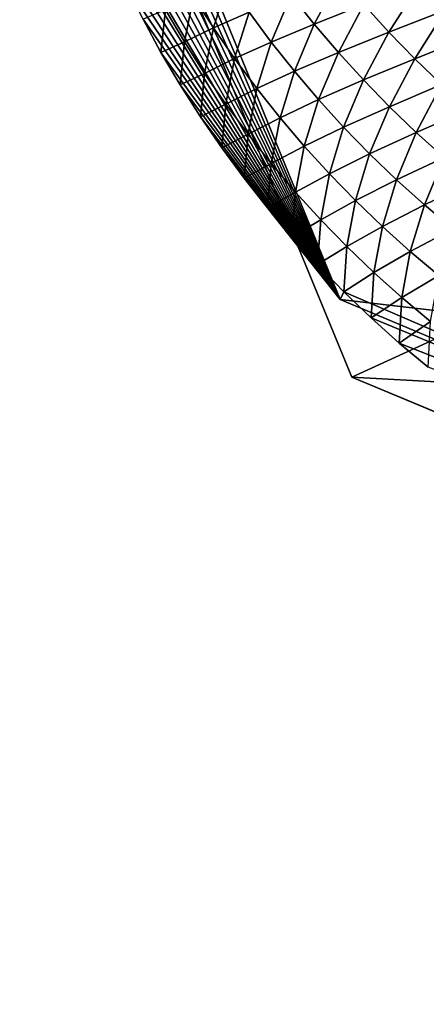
# Model space of a CAD drawing. Extents: x -54 to 446, y -6 to 1624.
# Tile 24 of 225: x -16 to -15.742, y 1554.234 to 1554.858. Entities that reach past the tile are written whole.
import ezdxf

# ---------------------------------------------------------------- set-up
doc = ezdxf.new("R2010")
doc.units = 0
doc.header["$LTSCALE"] = 46.933333
for name, color, linetype in [('1000', 7, 'CONTINUOUS'), ('1346', 7, 'CONTINUOUS'), ('1514', 7, 'CONTINUOUS'), ('1520', 7, 'CONTINUOUS'), ('1540', 7, 'CONTINUOUS'), ('974', 7, 'CONTINUOUS')]:
    doc.layers.add(name, color=color, linetype=linetype)

msp = doc.modelspace()

# ---------------------------------------------------------------- linework, layer by layer
at = {"layer": '1000', "color": 7, "linetype": 'CONTINUOUS'}
msp.add_3dface([(-8.54071, 1554.23446, -13.52983), (-15.995, 1555.13135, -0.4), (-9.64452, 1556.5, -12.76649), (-8.54071, 1554.23446, -13.52983)], dxfattribs=at)
at = {"layer": '1346', "color": 7, "linetype": 'CONTINUOUS'}
for points in [[(-15.995, 1555.13135, -0.4), (-15.78947, 1554.6319, -0.4), (-15.08628, 1554.95407, -0.4), (-15.995, 1555.13135, -0.4)], [(-15.78947, 1554.6319, -0.4), (-15.29239, 1554.4243, -0.4), (-15.08628, 1554.95407, -0.4), (-15.78947, 1554.6319, -0.4)]]:
    msp.add_3dface(points, dxfattribs=at)
at = {"layer": '1514', "color": 7, "linetype": 'CONTINUOUS'}
for points in [[(-16, 1555.1777), (-14, 1554.47248), (-15.79687, 1554.68106), (-16, 1555.1777)], [(-14, 1554.47248), (-16, 1555.1777), (-15.00018, 1555.1777), (-14, 1554.47248)], [(-14, 1554.47248), (-15.29985, 1554.47248), (-15.79687, 1554.68106), (-14, 1554.47248)]]:
    msp.add_3dface(points, dxfattribs=at)
at = {"layer": '1520', "color": 7, "linetype": 'CONTINUOUS'}
for points in [[(-15.81325, 1554.85564, 0.99281), (-15.79708, 1554.88597, 1.22848), (-15.8279, 1554.8741, 0.99111), (-15.81325, 1554.85564, 0.99281)], [(-15.81325, 1554.85564, 0.99281), (-15.78185, 1554.86803, 1.22984), (-15.79708, 1554.88597, 1.22848), (-15.81325, 1554.85564, 0.99281)], [(-15.87714, 1554.85324, 0.51615), (-15.86796, 1554.88257, 0.7515), (-15.88987, 1554.87312, 0.51384), (-15.87714, 1554.85324, 0.51615)], [(-15.87714, 1554.85324, 0.51615), (-15.85459, 1554.86318, 0.75362), (-15.86796, 1554.88257, 0.7515), (-15.87714, 1554.85324, 0.51615)], [(-15.76601, 1554.8506, 1.23105), (-15.74638, 1554.88143, 1.46656), (-15.78185, 1554.86803, 1.22984), (-15.76601, 1554.8506, 1.23105)], [(-15.76601, 1554.8506, 1.23105), (-15.72999, 1554.86453, 1.46735), (-15.74638, 1554.88143, 1.46656), (-15.76601, 1554.8506, 1.23105)], [(-15.84056, 1554.84424, 0.75562), (-15.8279, 1554.8741, 0.99111), (-15.85459, 1554.86318, 0.75362), (-15.84056, 1554.84424, 0.75562)], [(-15.84056, 1554.84424, 0.75562), (-15.81325, 1554.85564, 0.99281), (-15.8279, 1554.8741, 0.99111), (-15.84056, 1554.84424, 0.75562)], [(-15.89553, 1554.8443, 0.27886), (-15.88987, 1554.87312, 0.51384), (-15.90761, 1554.86467, 0.2764), (-15.89553, 1554.8443, 0.27886)], [(-15.89553, 1554.8443, 0.27886), (-15.87714, 1554.85324, 0.51615), (-15.88987, 1554.87312, 0.51384), (-15.89553, 1554.8443, 0.27886)], [(-15.79797, 1554.83767, 0.99439), (-15.78185, 1554.86803, 1.22984), (-15.81325, 1554.85564, 0.99281), (-15.79797, 1554.83767, 0.99439)], [(-15.79797, 1554.83767, 0.99439), (-15.76601, 1554.8506, 1.23105), (-15.78185, 1554.86803, 1.22984), (-15.79797, 1554.83767, 0.99439)], [(-15.91043, 1554.83766, 0.04171), (-15.90761, 1554.86467, 0.2764), (-15.92183, 1554.85865, 0.03914), (-15.91043, 1554.83766, 0.04171)], [(-15.91043, 1554.83766, 0.04171), (-15.89553, 1554.8443, 0.27886), (-15.90761, 1554.86467, 0.2764), (-15.91043, 1554.83766, 0.04171)], [(-15.86373, 1554.8338, 0.51838), (-15.85459, 1554.86318, 0.75362), (-15.87714, 1554.85324, 0.51615), (-15.86373, 1554.8338, 0.51838)], [(-15.86373, 1554.8338, 0.51838), (-15.84056, 1554.84424, 0.75562), (-15.85459, 1554.86318, 0.75362), (-15.86373, 1554.8338, 0.51838)], [(-15.74958, 1554.83368, 1.2321), (-15.72999, 1554.86453, 1.46735), (-15.76601, 1554.8506, 1.23105), (-15.74958, 1554.83368, 1.2321)], [(-15.74958, 1554.83368, 1.2321), (-15.71303, 1554.84816, 1.46796), (-15.72999, 1554.86453, 1.46735), (-15.74958, 1554.83368, 1.2321)], [(-15.82587, 1554.82574, 0.7575), (-15.81325, 1554.85564, 0.99281), (-15.84056, 1554.84424, 0.75562), (-15.82587, 1554.82574, 0.7575)], [(-15.82587, 1554.82574, 0.7575), (-15.79797, 1554.83767, 0.99439), (-15.81325, 1554.85564, 0.99281), (-15.82587, 1554.82574, 0.7575)], [(-15.88277, 1554.82435, 0.28125), (-15.87714, 1554.85324, 0.51615), (-15.89553, 1554.8443, 0.27886), (-15.88277, 1554.82435, 0.28125)], [(-15.88277, 1554.82435, 0.28125), (-15.86373, 1554.8338, 0.51838), (-15.87714, 1554.85324, 0.51615), (-15.88277, 1554.82435, 0.28125)], [(-15.7821, 1554.82021, 0.99583), (-15.76601, 1554.8506, 1.23105), (-15.79797, 1554.83767, 0.99439), (-15.7821, 1554.82021, 0.99583)], [(-15.7821, 1554.82021, 0.99583), (-15.74958, 1554.83368, 1.2321), (-15.76601, 1554.8506, 1.23105), (-15.7821, 1554.82021, 0.99583)], [(-15.89831, 1554.81706, 0.04424), (-15.89553, 1554.8443, 0.27886), (-15.91043, 1554.83766, 0.04171), (-15.89831, 1554.81706, 0.04424)], [(-15.89831, 1554.81706, 0.04424), (-15.88277, 1554.82435, 0.28125), (-15.89553, 1554.8443, 0.27886), (-15.89831, 1554.81706, 0.04424)], [(-15.84967, 1554.81481, 0.52052), (-15.84056, 1554.84424, 0.75562), (-15.86373, 1554.8338, 0.51838), (-15.84967, 1554.81481, 0.52052)], [(-15.84967, 1554.81481, 0.52052), (-15.82587, 1554.82574, 0.7575), (-15.84056, 1554.84424, 0.75562), (-15.84967, 1554.81481, 0.52052)], [(-15.73257, 1554.8173, 1.23301), (-15.71303, 1554.84816, 1.46796), (-15.74958, 1554.83368, 1.2321), (-15.73257, 1554.8173, 1.23301)], [(-15.81057, 1554.80775, 0.75927), (-15.79797, 1554.83767, 0.99439), (-15.82587, 1554.82574, 0.7575), (-15.81057, 1554.80775, 0.75927)], [(-15.81057, 1554.80775, 0.75927), (-15.7821, 1554.82021, 0.99583), (-15.79797, 1554.83767, 0.99439), (-15.81057, 1554.80775, 0.75927)], [(-15.86933, 1554.80485, 0.28358), (-15.86373, 1554.8338, 0.51838), (-15.88277, 1554.82435, 0.28125), (-15.86933, 1554.80485, 0.28358)], [(-15.86933, 1554.80485, 0.28358), (-15.84967, 1554.81481, 0.52052), (-15.86373, 1554.8338, 0.51838), (-15.86933, 1554.80485, 0.28358)], [(-15.76563, 1554.80328, 0.99714), (-15.74958, 1554.83368, 1.2321), (-15.7821, 1554.82021, 0.99583), (-15.76563, 1554.80328, 0.99714)], [(-15.76563, 1554.80328, 0.99714), (-15.73257, 1554.8173, 1.23301), (-15.74958, 1554.83368, 1.2321), (-15.76563, 1554.80328, 0.99714)], [(-15.88548, 1554.79687, 0.04672), (-15.88277, 1554.82435, 0.28125), (-15.89831, 1554.81706, 0.04424), (-15.88548, 1554.79687, 0.04672)], [(-15.88548, 1554.79687, 0.04672), (-15.86933, 1554.80485, 0.28358), (-15.88277, 1554.82435, 0.28125), (-15.88548, 1554.79687, 0.04672)], [(-15.83496, 1554.79628, 0.52255), (-15.82587, 1554.82574, 0.7575), (-15.84967, 1554.81481, 0.52052), (-15.83496, 1554.79628, 0.52255)], [(-15.83496, 1554.79628, 0.52255), (-15.81057, 1554.80775, 0.75927), (-15.82587, 1554.82574, 0.7575), (-15.83496, 1554.79628, 0.52255)], [(-15.79466, 1554.79027, 0.76092), (-15.7821, 1554.82021, 0.99583), (-15.81057, 1554.80775, 0.75927), (-15.79466, 1554.79027, 0.76092)], [(-15.79466, 1554.79027, 0.76092), (-15.76563, 1554.80328, 0.99714), (-15.7821, 1554.82021, 0.99583), (-15.79466, 1554.79027, 0.76092)], [(-15.74859, 1554.78689, 0.99832), (-15.73257, 1554.8173, 1.23301), (-15.76563, 1554.80328, 0.99714), (-15.74859, 1554.78689, 0.99832)], [(-15.74859, 1554.78689, 0.99832), (-15.715, 1554.80147, 1.23376), (-15.73257, 1554.8173, 1.23301), (-15.74859, 1554.78689, 0.99832)], [(-15.85524, 1554.78581, 0.28583), (-15.84967, 1554.81481, 0.52052), (-15.86933, 1554.80485, 0.28358), (-15.85524, 1554.78581, 0.28583)], [(-15.85524, 1554.78581, 0.28583), (-15.83496, 1554.79628, 0.52255), (-15.84967, 1554.81481, 0.52052), (-15.85524, 1554.78581, 0.28583)], [(-15.87196, 1554.77714, 0.04914), (-15.86933, 1554.80485, 0.28358), (-15.88548, 1554.79687, 0.04672), (-15.87196, 1554.77714, 0.04914)], [(-15.87196, 1554.77714, 0.04914), (-15.85524, 1554.78581, 0.28583), (-15.86933, 1554.80485, 0.28358), (-15.87196, 1554.77714, 0.04914)], [(-15.81962, 1554.77826, 0.5245), (-15.81057, 1554.80775, 0.75927), (-15.83496, 1554.79628, 0.52255), (-15.81962, 1554.77826, 0.5245)], [(-15.81962, 1554.77826, 0.5245), (-15.79466, 1554.79027, 0.76092), (-15.81057, 1554.80775, 0.75927), (-15.81962, 1554.77826, 0.5245)], [(-15.77816, 1554.77332, 0.76247), (-15.76563, 1554.80328, 0.99714), (-15.79466, 1554.79027, 0.76092), (-15.77816, 1554.77332, 0.76247)], [(-15.77816, 1554.77332, 0.76247), (-15.74859, 1554.78689, 0.99832), (-15.76563, 1554.80328, 0.99714), (-15.77816, 1554.77332, 0.76247)], [(-15.73098, 1554.77105, 0.99936), (-15.715, 1554.80147, 1.23376), (-15.74859, 1554.78689, 0.99832), (-15.73098, 1554.77105, 0.99936)], [(-15.84051, 1554.76725, 0.288), (-15.83496, 1554.79628, 0.52255), (-15.85524, 1554.78581, 0.28583), (-15.84051, 1554.76725, 0.288)], [(-15.84051, 1554.76725, 0.288), (-15.81962, 1554.77826, 0.5245), (-15.83496, 1554.79628, 0.52255), (-15.84051, 1554.76725, 0.288)], [(-15.85777, 1554.7579, 0.0515), (-15.85524, 1554.78581, 0.28583), (-15.87196, 1554.77714, 0.04914), (-15.85777, 1554.7579, 0.0515)], [(-15.85777, 1554.7579, 0.0515), (-15.84051, 1554.76725, 0.288), (-15.85524, 1554.78581, 0.28583), (-15.85777, 1554.7579, 0.0515)], [(-15.80369, 1554.76075, 0.52635), (-15.79466, 1554.79027, 0.76092), (-15.81962, 1554.77826, 0.5245), (-15.80369, 1554.76075, 0.52635)], [(-15.80369, 1554.76075, 0.52635), (-15.77816, 1554.77332, 0.76247), (-15.79466, 1554.79027, 0.76092), (-15.80369, 1554.76075, 0.52635)], [(-15.76108, 1554.75691, 0.7639), (-15.74859, 1554.78689, 0.99832), (-15.77816, 1554.77332, 0.76247), (-15.76108, 1554.75691, 0.7639)], [(-15.76108, 1554.75691, 0.7639), (-15.73098, 1554.77105, 0.99936), (-15.74859, 1554.78689, 0.99832), (-15.76108, 1554.75691, 0.7639)], [(-15.82515, 1554.7492, 0.29009), (-15.81962, 1554.77826, 0.5245), (-15.84051, 1554.76725, 0.288), (-15.82515, 1554.7492, 0.29009)], [(-15.82515, 1554.7492, 0.29009), (-15.80369, 1554.76075, 0.52635), (-15.81962, 1554.77826, 0.5245), (-15.82515, 1554.7492, 0.29009)], [(-15.84292, 1554.73912, 0.0538), (-15.84051, 1554.76725, 0.288), (-15.85777, 1554.7579, 0.0515), (-15.84292, 1554.73912, 0.0538)], [(-15.84292, 1554.73912, 0.0538), (-15.82515, 1554.7492, 0.29009), (-15.84051, 1554.76725, 0.288), (-15.84292, 1554.73912, 0.0538)], [(-15.78716, 1554.74379, 0.5281), (-15.77816, 1554.77332, 0.76247), (-15.80369, 1554.76075, 0.52635), (-15.78716, 1554.74379, 0.5281)], [(-15.78716, 1554.74379, 0.5281), (-15.76108, 1554.75691, 0.7639), (-15.77816, 1554.77332, 0.76247), (-15.78716, 1554.74379, 0.5281)], [(-15.74345, 1554.74108, 0.7652), (-15.73098, 1554.77105, 0.99936), (-15.76108, 1554.75691, 0.7639), (-15.74345, 1554.74108, 0.7652)], [(-15.74345, 1554.74108, 0.7652), (-15.71284, 1554.7558, 1.00027), (-15.73098, 1554.77105, 0.99936), (-15.74345, 1554.74108, 0.7652)], [(-15.80919, 1554.73168, 0.29211), (-15.80369, 1554.76075, 0.52635), (-15.82515, 1554.7492, 0.29009), (-15.80919, 1554.73168, 0.29211)], [(-15.80919, 1554.73168, 0.29211), (-15.78716, 1554.74379, 0.5281), (-15.80369, 1554.76075, 0.52635), (-15.80919, 1554.73168, 0.29211)], [(-15.77006, 1554.72738, 0.52975), (-15.76108, 1554.75691, 0.7639), (-15.78716, 1554.74379, 0.5281), (-15.77006, 1554.72738, 0.52975)], [(-15.77006, 1554.72738, 0.52975), (-15.74345, 1554.74108, 0.7652), (-15.76108, 1554.75691, 0.7639), (-15.77006, 1554.72738, 0.52975)], [(-15.72528, 1554.72583, 0.76639), (-15.71284, 1554.7558, 1.00027), (-15.74345, 1554.74108, 0.7652), (-15.72528, 1554.72583, 0.76639)], [(-15.82743, 1554.72088, 0.05604), (-15.82515, 1554.7492, 0.29009), (-15.84292, 1554.73912, 0.0538), (-15.82743, 1554.72088, 0.05604)], [(-15.82743, 1554.72088, 0.05604), (-15.80919, 1554.73168, 0.29211), (-15.82515, 1554.7492, 0.29009), (-15.82743, 1554.72088, 0.05604)], [(-15.79264, 1554.7147, 0.29404), (-15.78716, 1554.74379, 0.5281), (-15.80919, 1554.73168, 0.29211), (-15.79264, 1554.7147, 0.29404)], [(-15.79264, 1554.7147, 0.29404), (-15.77006, 1554.72738, 0.52975), (-15.78716, 1554.74379, 0.5281), (-15.79264, 1554.7147, 0.29404)], [(-15.7524, 1554.71155, 0.5313), (-15.74345, 1554.74108, 0.7652), (-15.77006, 1554.72738, 0.52975), (-15.7524, 1554.71155, 0.5313)], [(-15.7524, 1554.71155, 0.5313), (-15.72528, 1554.72583, 0.76639), (-15.74345, 1554.74108, 0.7652), (-15.7524, 1554.71155, 0.5313)], [(-15.81132, 1554.70319, 0.05821), (-15.80919, 1554.73168, 0.29211), (-15.82743, 1554.72088, 0.05604), (-15.81132, 1554.70319, 0.05821)], [(-15.81132, 1554.70319, 0.05821), (-15.79264, 1554.7147, 0.29404), (-15.80919, 1554.73168, 0.29211), (-15.81132, 1554.70319, 0.05821)], [(-15.77552, 1554.69828, 0.29589), (-15.77006, 1554.72738, 0.52975), (-15.79264, 1554.7147, 0.29404), (-15.77552, 1554.69828, 0.29589)], [(-15.77552, 1554.69828, 0.29589), (-15.7524, 1554.71155, 0.5313), (-15.77006, 1554.72738, 0.52975), (-15.77552, 1554.69828, 0.29589)], [(-15.73421, 1554.69631, 0.53274), (-15.72528, 1554.72583, 0.76639), (-15.7524, 1554.71155, 0.5313), (-15.73421, 1554.69631, 0.53274)], [(-15.79461, 1554.68604, 0.06031), (-15.79264, 1554.7147, 0.29404), (-15.81132, 1554.70319, 0.05821), (-15.79461, 1554.68604, 0.06031)], [(-15.79461, 1554.68604, 0.06031), (-15.77552, 1554.69828, 0.29589), (-15.79264, 1554.7147, 0.29404), (-15.79461, 1554.68604, 0.06031)], [(-15.75785, 1554.68245, 0.29765), (-15.7524, 1554.71155, 0.5313), (-15.77552, 1554.69828, 0.29589), (-15.75785, 1554.68245, 0.29765)], [(-15.75785, 1554.68245, 0.29765), (-15.73421, 1554.69631, 0.53274), (-15.7524, 1554.71155, 0.5313), (-15.75785, 1554.68245, 0.29765)], [(-15.7773, 1554.66947, 0.06234), (-15.77552, 1554.69828, 0.29589), (-15.79461, 1554.68604, 0.06031), (-15.7773, 1554.66947, 0.06234)], [(-15.7773, 1554.66947, 0.06234), (-15.75785, 1554.68245, 0.29765), (-15.77552, 1554.69828, 0.29589), (-15.7773, 1554.66947, 0.06234)], [(-15.73963, 1554.66722, 0.29932), (-15.73421, 1554.69631, 0.53274), (-15.75785, 1554.68245, 0.29765), (-15.73963, 1554.66722, 0.29932)], [(-15.75944, 1554.65351, 0.0643), (-15.75785, 1554.68245, 0.29765), (-15.7773, 1554.66947, 0.06234), (-15.75944, 1554.65351, 0.0643)], [(-15.75944, 1554.65351, 0.0643), (-15.73963, 1554.66722, 0.29932), (-15.75785, 1554.68245, 0.29765), (-15.75944, 1554.65351, 0.0643)], [(-15.74104, 1554.63816, 0.06619), (-15.73963, 1554.66722, 0.29932), (-15.75944, 1554.65351, 0.0643), (-15.74104, 1554.63816, 0.06619)]]:
    msp.add_3dface(points, dxfattribs=at)
at = {"layer": '1540', "color": 7, "linetype": 'CONTINUOUS'}
for points in [[(-15.99961, 1555.15449, 0.00285), (-16, 1555.1777), (-15.79687, 1554.68106), (-15.99961, 1555.15449, 0.00285)], [(-15.99843, 1555.13116, 0.00571), (-15.99961, 1555.15449, 0.00285), (-15.79687, 1554.68106), (-15.99843, 1555.13116, 0.00571)], [(-15.99645, 1555.10778, 0.00858), (-15.99843, 1555.13116, 0.00571), (-15.79687, 1554.68106), (-15.99645, 1555.10778, 0.00858)], [(-15.99366, 1555.0844, 0.01145), (-15.99645, 1555.10778, 0.00858), (-15.79687, 1554.68106), (-15.99366, 1555.0844, 0.01145)], [(-15.99006, 1555.06105, 0.01431), (-15.99366, 1555.0844, 0.01145), (-15.79687, 1554.68106), (-15.99006, 1555.06105, 0.01431)], [(-15.98566, 1555.03778, 0.01716), (-15.99006, 1555.06105, 0.01431), (-15.79687, 1554.68106), (-15.98566, 1555.03778, 0.01716)], [(-15.98044, 1555.01461, 0.02001), (-15.98566, 1555.03778, 0.01716), (-15.79687, 1554.68106), (-15.98044, 1555.01461, 0.02001)], [(-15.97442, 1554.9916, 0.02283), (-15.98044, 1555.01461, 0.02001), (-15.79687, 1554.68106), (-15.97442, 1554.9916, 0.02283)], [(-15.9676, 1554.96877, 0.02563), (-15.97442, 1554.9916, 0.02283), (-15.79687, 1554.68106), (-15.9676, 1554.96877, 0.02563)], [(-15.95999, 1554.94616, 0.0284), (-15.9676, 1554.96877, 0.02563), (-15.79687, 1554.68106), (-15.95999, 1554.94616, 0.0284)], [(-15.95159, 1554.92382, 0.03114), (-15.95999, 1554.94616, 0.0284), (-15.79687, 1554.68106), (-15.95159, 1554.92382, 0.03114)], [(-15.94243, 1554.90177, 0.03385), (-15.95159, 1554.92382, 0.03114), (-15.79687, 1554.68106), (-15.94243, 1554.90177, 0.03385)], [(-15.93251, 1554.88004, 0.03651), (-15.94243, 1554.90177, 0.03385), (-15.79687, 1554.68106), (-15.93251, 1554.88004, 0.03651)], [(-15.92183, 1554.85865, 0.03914), (-15.93251, 1554.88004, 0.03651), (-15.79687, 1554.68106), (-15.92183, 1554.85865, 0.03914)], [(-15.91043, 1554.83766, 0.04171), (-15.92183, 1554.85865, 0.03914), (-15.79687, 1554.68106), (-15.91043, 1554.83766, 0.04171)], [(-15.89831, 1554.81706, 0.04424), (-15.91043, 1554.83766, 0.04171), (-15.79687, 1554.68106), (-15.89831, 1554.81706, 0.04424)], [(-15.88548, 1554.79687, 0.04672), (-15.89831, 1554.81706, 0.04424), (-15.79687, 1554.68106), (-15.88548, 1554.79687, 0.04672)], [(-15.87196, 1554.77714, 0.04914), (-15.88548, 1554.79687, 0.04672), (-15.79687, 1554.68106), (-15.87196, 1554.77714, 0.04914)], [(-15.85777, 1554.7579, 0.0515), (-15.87196, 1554.77714, 0.04914), (-15.79687, 1554.68106), (-15.85777, 1554.7579, 0.0515)], [(-15.84292, 1554.73912, 0.0538), (-15.85777, 1554.7579, 0.0515), (-15.79687, 1554.68106), (-15.84292, 1554.73912, 0.0538)], [(-15.82743, 1554.72088, 0.05604), (-15.84292, 1554.73912, 0.0538), (-15.79687, 1554.68106), (-15.82743, 1554.72088, 0.05604)], [(-15.81132, 1554.70319, 0.05821), (-15.82743, 1554.72088, 0.05604), (-15.79687, 1554.68106), (-15.81132, 1554.70319, 0.05821)], [(-15.79461, 1554.68604, 0.06031), (-15.81132, 1554.70319, 0.05821), (-15.79687, 1554.68106), (-15.79461, 1554.68604, 0.06031)], [(-15.29985, 1554.47248), (-15.79461, 1554.68604, 0.06031), (-15.79687, 1554.68106), (-15.29985, 1554.47248)], [(-15.29985, 1554.47248), (-15.7773, 1554.66947, 0.06234), (-15.79461, 1554.68604, 0.06031), (-15.29985, 1554.47248)], [(-15.29985, 1554.47248), (-15.75944, 1554.65351, 0.0643), (-15.7773, 1554.66947, 0.06234), (-15.29985, 1554.47248)], [(-15.29985, 1554.47248), (-15.74104, 1554.63816, 0.06619), (-15.75944, 1554.65351, 0.0643), (-15.29985, 1554.47248)]]:
    msp.add_3dface(points, dxfattribs=at)
at = {"layer": '974', "color": 7, "linetype": 'CONTINUOUS'}
for points in [[(-15.995, 1555.13135, -0.4), (-8.54071, 1554.23446, -13.52983), (-15.78947, 1554.6319, -0.4), (-15.995, 1555.13135, -0.4)], [(-8.54071, 1554.23446, -13.52983), (-15.29239, 1554.4243, -0.4), (-15.78947, 1554.6319, -0.4), (-8.54071, 1554.23446, -13.52983)]]:
    msp.add_3dface(points, dxfattribs=at)

doc.saveas('drawing.dxf')
